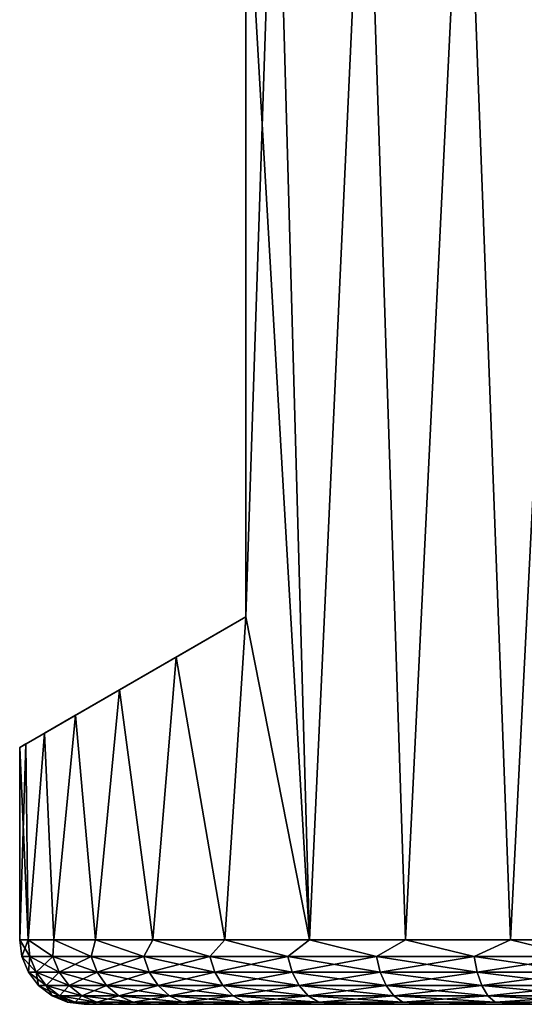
# Model space of a CAD drawing. Header units: metres. Extents: x -109 to 109, y -108 to 40.
# Tile 100 of 216: x -89.5 to -81.69, y 9.5 to 24.75. Entities that reach past the tile are written whole.
import ezdxf

# ---------------------------------------------------------------- set-up
doc = ezdxf.new("R2010")
doc.units = ezdxf.units.M
doc.layers.add('solid_K_24_42_18_000C86_XXX', color=7, linetype='CONTINUOUS')

msp = doc.modelspace()

# ---------------------------------------------------------------- linework, layer by layer
at = {"layer": 'solid_K_24_42_18_000C86_XXX'}
for points in [[(-85.537094, 29.299999, -9.345098), (-86, 15.5, -8.87412), (-86, 27.5, -8.87412)], [(-85.537094, 29.299999, -9.345098), (-85.013176, 10.5, -9.824753), (-86, 15.5, -8.87412)], [(-85.537094, 29.299999, 9.345098), (-86, 27.5, 8.87412), (-85.013176, 10.5, 9.824753)], [(-85.537094, 29.299999, -9.345098), (-84.147392, 29.299999, -10.512697), (-85.013176, 10.5, -9.824753)], [(-84.147392, 29.299999, 10.512697), (-85.537094, 29.299999, 9.345098), (-85.013176, 10.5, 9.824753)], [(-84.147392, 29.299999, -10.512697), (-83.52832, 10.5, -10.936301), (-85.013176, 10.5, -9.824753)], [(-84.147392, 29.299999, 10.512697), (-85.013176, 10.5, 9.824753), (-83.52832, 10.5, 10.936301)], [(-84.147392, 29.299999, -10.512697), (-82.608162, 29.299999, -11.475634), (-83.52832, 10.5, -10.936301)], [(-82.608162, 29.299999, 11.475634), (-84.147392, 29.299999, 10.512697), (-83.52832, 10.5, 10.936301)], [(-82.608162, 29.299999, -11.475634), (-81.900391, 10.5, -11.825219), (-83.52832, 10.5, -10.936301)], [(-82.608162, 29.299999, 11.475634), (-83.52832, 10.5, 10.936301), (-81.900391, 10.5, 11.825219)], [(-82.608162, 29.299999, -11.475634), (-80.950333, 29.299999, -12.214501), (-81.900391, 10.5, -11.825219)], [(-80.950333, 29.299999, 12.214501), (-82.608162, 29.299999, 11.475634), (-81.900391, 10.5, 11.825219)], [(-80.950333, 29.299999, -12.214501), (-80.162521, 10.5, -12.473411), (-81.900391, 10.5, -11.825219)], [(-80.950333, 29.299999, 12.214501), (-81.900391, 10.5, 11.825219), (-80.162521, 10.5, 12.473411)], [(-86, 15.5, 8.87412), (-86, 27.5, -8.87412), (-86, 15.5, -8.87412)], [(-86, 27.5, 8.87412), (-86, 27.5, -8.87412), (-86, 15.5, 8.87412)], [(-86, 27.5, 8.87412), (-86, 15.5, 8.87412), (-85.013176, 10.5, 9.824753)], [(-89.5, 13.479274), (-86, 15.5, -8.87412), (-89.404434, 13.534451, -1.573512)], [(-89.404434, 13.534451, 1.573512), (-86, 15.5, -8.87412), (-89.5, 13.479274)], [(-89.404434, 13.534451, -1.573512), (-86, 15.5, -8.87412), (-89.116829, 13.700498, -3.132985)], [(-89.116829, 13.700498, 3.132985), (-86, 15.5, -8.87412), (-89.404434, 13.534451, 1.573512)], [(-89.116829, 13.700498, -3.132985), (-86, 15.5, -8.87412), (-88.634956, 13.978708, -4.662949)], [(-88.634956, 13.978708, 4.662949), (-86, 15.5, -8.87412), (-89.116829, 13.700498, 3.132985)], [(-88.634956, 13.978708, -4.662949), (-86, 15.5, -8.87412), (-87.955872, 14.370775, -6.145155)], [(-87.955872, 14.370775, 6.145154), (-86, 15.5, -8.87412), (-88.634956, 13.978708, 4.662949)], [(-87.955872, 14.370775, -6.145155), (-86, 15.5, -8.87412), (-87.077438, 14.877942, -7.557637)], [(-87.077438, 14.877942, 7.557637), (-86, 15.5, -8.87412), (-87.955872, 14.370775, 6.145154)], [(-86.32473, 10.5, -8.513204), (-87.077438, 14.877942, -7.557637), (-86, 15.5, -8.87412)], [(-86, 15.5, 8.87412), (-86, 15.5, -8.87412), (-87.077438, 14.877942, 7.557637)], [(-86, 15.5, 8.87412), (-87.077438, 14.877942, 7.557637), (-86.32473, 10.5, 8.513204)], [(-85.013176, 10.5, -9.824753), (-86.32473, 10.5, -8.513204), (-86, 15.5, -8.87412)], [(-86, 15.5, 8.87412), (-86.32473, 10.5, 8.513204), (-85.013176, 10.5, 9.824753)], [(-87.436287, 10.5, -7.028347), (-87.955872, 14.370775, -6.145155), (-87.077438, 14.877942, -7.557637)], [(-87.077438, 14.877942, 7.557637), (-87.955872, 14.370775, 6.145154), (-87.436287, 10.5, 7.028347)], [(-86.32473, 10.5, -8.513204), (-87.436287, 10.5, -7.028347), (-87.077438, 14.877942, -7.557637)], [(-87.077438, 14.877942, 7.557637), (-87.436287, 10.5, 7.028347), (-86.32473, 10.5, 8.513204)], [(-88.325211, 10.5, -5.400408), (-88.634956, 13.978708, -4.662949), (-87.955872, 14.370775, -6.145155)], [(-87.955872, 14.370775, 6.145154), (-88.634956, 13.978708, 4.662949), (-88.325211, 10.5, 5.400408)], [(-87.436287, 10.5, -7.028347), (-88.325211, 10.5, -5.400408), (-87.955872, 14.370775, -6.145155)], [(-87.955872, 14.370775, 6.145154), (-88.325211, 10.5, 5.400408), (-87.436287, 10.5, 7.028347)], [(-88.973404, 10.5, -3.662532), (-89.116829, 13.700498, -3.132985), (-88.634956, 13.978708, -4.662949)], [(-88.634956, 13.978708, 4.662949), (-89.116829, 13.700498, 3.132985), (-88.973404, 10.5, 3.662532)], [(-88.325211, 10.5, -5.400408), (-88.973404, 10.5, -3.662532), (-88.634956, 13.978708, -4.662949)], [(-88.634956, 13.978708, 4.662949), (-88.973404, 10.5, 3.662532), (-88.325211, 10.5, 5.400408)], [(-89.367676, 10.5, -1.850097), (-89.404434, 13.534451, -1.573512), (-89.116829, 13.700498, -3.132985)], [(-89.116829, 13.700498, 3.132985), (-89.404434, 13.534451, 1.573512), (-89.367676, 10.5, 1.850097)], [(-88.973404, 10.5, -3.662532), (-89.367676, 10.5, -1.850097), (-89.116829, 13.700498, -3.132985)], [(-89.116829, 13.700498, 3.132985), (-89.367676, 10.5, 1.850097), (-88.973404, 10.5, 3.662532)], [(-89.5, 10.5), (-89.5, 13.479274), (-89.404434, 13.534451, -1.573512)], [(-89.367676, 10.5, -1.850097), (-89.5, 10.5), (-89.404434, 13.534451, -1.573512)], [(-89.404434, 13.534451, 1.573512), (-89.5, 13.479274), (-89.367676, 10.5, 1.850097)], [(-89.367676, 10.5, 1.850097), (-89.5, 13.479274), (-89.5, 10.5)], [(-89.465927, 10.241181), (-89.5, 10.5), (-89.367676, 10.5, -1.850097)], [(-89.345161, 10.241181, 1.765527), (-89.367676, 10.5, 1.850097), (-89.5, 10.5)], [(-89.465927, 10.241181), (-89.345161, 10.241181, 1.765527), (-89.5, 10.5)], [(-89.345161, 10.241181, -1.765527), (-89.465927, 10.241181), (-89.367676, 10.5, -1.850097)], [(-88.985115, 10.241181, -3.498165), (-89.367676, 10.5, -1.850097), (-88.973404, 10.5, -3.662532)], [(-88.985115, 10.241181, -3.498165), (-89.345161, 10.241181, -1.765527), (-89.367676, 10.5, -1.850097)], [(-88.985115, 10.241181, 3.498165), (-88.973404, 10.5, 3.662532), (-89.367676, 10.5, 1.850097)], [(-89.345161, 10.241181, 1.765527), (-88.985115, 10.241181, 3.498165), (-89.367676, 10.5, 1.850097)], [(-88.392494, 10.241181, -5.165639), (-88.985115, 10.241181, -3.498165), (-88.973404, 10.5, -3.662532)], [(-88.985115, 10.241181, 3.498165), (-88.392494, 10.241181, 5.165639), (-88.973404, 10.5, 3.662532)], [(-88.392494, 10.241181, -5.165639), (-88.973404, 10.5, -3.662532), (-88.325211, 10.5, -5.400408)], [(-88.392494, 10.241181, 5.165639), (-88.325211, 10.5, 5.400408), (-88.973404, 10.5, 3.662532)], [(-87.578339, 10.241181, -6.736887), (-88.392494, 10.241181, -5.165639), (-88.325211, 10.5, -5.400408)], [(-88.392494, 10.241181, 5.165639), (-87.578339, 10.241181, 6.736887), (-88.325211, 10.5, 5.400408)], [(-87.578339, 10.241181, -6.736887), (-88.325211, 10.5, -5.400408), (-87.436287, 10.5, -7.028347)], [(-87.578339, 10.241181, 6.736887), (-87.436287, 10.5, 7.028347), (-88.325211, 10.5, 5.400408)], [(-86.557816, 10.241181, -8.182639), (-87.578339, 10.241181, -6.736887), (-87.436287, 10.5, -7.028347)], [(-87.578339, 10.241181, 6.736887), (-86.557816, 10.241181, 8.182639), (-87.436287, 10.5, 7.028347)], [(-86.557816, 10.241181, -8.182639), (-87.436287, 10.5, -7.028347), (-86.32473, 10.5, -8.513204)], [(-86.557816, 10.241181, 8.182639), (-86.32473, 10.5, 8.513204), (-87.436287, 10.5, 7.028347)], [(-85.34993, 10.241181, -9.475965), (-86.557816, 10.241181, -8.182639), (-86.32473, 10.5, -8.513204)], [(-86.557816, 10.241181, 8.182639), (-85.34993, 10.241181, 9.475965), (-86.32473, 10.5, 8.513204)], [(-85.34993, 10.241181, -9.475965), (-86.32473, 10.5, -8.513204), (-85.013176, 10.5, -9.824753)], [(-85.34993, 10.241181, 9.475965), (-85.013176, 10.5, 9.824753), (-86.32473, 10.5, 8.513204)], [(-83.977196, 10.241181, -10.592771), (-85.34993, 10.241181, -9.475965), (-85.013176, 10.5, -9.824753)], [(-85.34993, 10.241181, 9.475965), (-83.977196, 10.241181, 10.592771), (-85.013176, 10.5, 9.824753)], [(-83.977196, 10.241181, -10.592771), (-85.013176, 10.5, -9.824753), (-83.52832, 10.5, -10.936301)], [(-83.977196, 10.241181, 10.592771), (-83.52832, 10.5, 10.936301), (-85.013176, 10.5, 9.824753)], [(-82.465172, 10.241181, -11.512254), (-83.977196, 10.241181, -10.592771), (-83.52832, 10.5, -10.936301)], [(-83.977196, 10.241181, 10.592771), (-82.465172, 10.241181, 11.512254), (-83.52832, 10.5, 10.936301)], [(-82.465172, 10.241181, -11.512254), (-83.52832, 10.5, -10.936301), (-81.900391, 10.5, -11.825219)], [(-82.465172, 10.241181, 11.512254), (-81.900391, 10.5, 11.825219), (-83.52832, 10.5, 10.936301)], [(-80.842026, 10.241181, -12.217285), (-82.465172, 10.241181, -11.512254), (-81.900391, 10.5, -11.825219)], [(-82.465172, 10.241181, 11.512254), (-80.842026, 10.241181, 12.217285), (-81.900391, 10.5, 11.825219)], [(-80.842026, 10.241181, -12.217285), (-81.900391, 10.5, -11.825219), (-80.162521, 10.5, -12.473411)], [(-80.842026, 10.241181, 12.217285), (-80.162521, 10.5, 12.473411), (-81.900391, 10.5, 11.825219)], [(-89.246063, 9.999773, 1.751906), (-89.345161, 10.241181, 1.765527), (-89.465927, 10.241181)], [(-89.365898, 9.999773, 0), (-89.246063, 9.999773, 1.751906), (-89.465927, 10.241181)], [(-89.345161, 10.241181, -1.765527), (-89.365898, 9.999773, 0), (-89.465927, 10.241181)], [(-89.246063, 9.999773, -1.751906), (-89.365898, 9.999773, 0), (-89.345161, 10.241181, -1.765527)], [(-88.888794, 9.999773, 3.471177), (-88.985115, 10.241181, 3.498165), (-89.345161, 10.241181, 1.765527)], [(-89.246063, 9.999773, 1.751906), (-88.888794, 9.999773, 3.471177), (-89.345161, 10.241181, 1.765527)], [(-89.246063, 9.999773, -1.751906), (-89.345161, 10.241181, -1.765527), (-88.985115, 10.241181, -3.498165)], [(-88.888794, 9.999773, -3.471177), (-89.246063, 9.999773, -1.751906), (-88.985115, 10.241181, -3.498165)], [(-88.300743, 9.999773, 5.125786), (-88.392494, 10.241181, 5.165639), (-88.985115, 10.241181, 3.498165)], [(-88.888794, 9.999773, 3.471177), (-88.300743, 9.999773, 5.125786), (-88.985115, 10.241181, 3.498165)], [(-88.888794, 9.999773, -3.471177), (-88.985115, 10.241181, -3.498165), (-88.392494, 10.241181, -5.165639)], [(-88.300743, 9.999773, -5.125786), (-88.888794, 9.999773, -3.471177), (-88.392494, 10.241181, -5.165639)], [(-87.492867, 9.999773, 6.684912), (-87.578339, 10.241181, 6.736887), (-88.392494, 10.241181, 5.165639)], [(-88.300743, 9.999773, 5.125786), (-87.492867, 9.999773, 6.684912), (-88.392494, 10.241181, 5.165639)], [(-88.300743, 9.999773, -5.125786), (-88.392494, 10.241181, -5.165639), (-87.578339, 10.241181, -6.736887)], [(-87.492867, 9.999773, -6.684912), (-88.300743, 9.999773, -5.125786), (-87.578339, 10.241181, -6.736887)], [(-86.480217, 9.999773, 8.119511), (-86.557816, 10.241181, 8.182639), (-87.578339, 10.241181, 6.736887)], [(-87.492867, 9.999773, 6.684912), (-86.480217, 9.999773, 8.119511), (-87.578339, 10.241181, 6.736887)], [(-87.492867, 9.999773, -6.684912), (-87.578339, 10.241181, -6.736887), (-86.557816, 10.241181, -8.182639)], [(-86.480217, 9.999773, -8.119511), (-87.492867, 9.999773, -6.684912), (-86.557816, 10.241181, -8.182639)], [(-85.281654, 9.999773, 9.402859), (-85.34993, 10.241181, 9.475965), (-86.557816, 10.241181, 8.182639)], [(-86.480217, 9.999773, 8.119511), (-85.281654, 9.999773, 9.402859), (-86.557816, 10.241181, 8.182639)], [(-86.480217, 9.999773, -8.119511), (-86.557816, 10.241181, -8.182639), (-85.34993, 10.241181, -9.475965)], [(-85.281654, 9.999773, -9.402859), (-86.480217, 9.999773, -8.119511), (-85.34993, 10.241181, -9.475965)], [(-83.91951, 9.999773, 10.511048), (-83.977196, 10.241181, 10.592771), (-85.34993, 10.241181, 9.475965)], [(-85.281654, 9.999773, 9.402859), (-83.91951, 9.999773, 10.511048), (-85.34993, 10.241181, 9.475965)], [(-85.281654, 9.999773, -9.402859), (-85.34993, 10.241181, -9.475965), (-83.977196, 10.241181, -10.592771)], [(-83.91951, 9.999773, -10.511048), (-85.281654, 9.999773, -9.402859), (-83.977196, 10.241181, -10.592771)], [(-82.419151, 9.999773, 11.423437), (-82.465172, 10.241181, 11.512254), (-83.977196, 10.241181, 10.592771)], [(-83.91951, 9.999773, 10.511048), (-82.419151, 9.999773, 11.423437), (-83.977196, 10.241181, 10.592771)], [(-83.91951, 9.999773, -10.511048), (-83.977196, 10.241181, -10.592771), (-82.465172, 10.241181, -11.512254)], [(-82.419151, 9.999773, -11.423437), (-83.91951, 9.999773, -10.511048), (-82.465172, 10.241181, -11.512254)], [(-80.808525, 9.999773, 12.12303), (-80.842026, 10.241181, 12.217285), (-82.465172, 10.241181, 11.512254)], [(-82.419151, 9.999773, 11.423437), (-80.808525, 9.999773, 12.12303), (-82.465172, 10.241181, 11.512254)], [(-82.419151, 9.999773, -11.423437), (-82.465172, 10.241181, -11.512254), (-80.842026, 10.241181, -12.217285)], [(-80.808525, 9.999773, -12.12303), (-82.419151, 9.999773, -11.423437), (-80.842026, 10.241181, -12.217285)], [(-89.088387, 9.792523, 1.730234), (-89.246063, 9.999773, 1.751906), (-89.365898, 9.999773, 0)], [(-89.206734, 9.792523, 0), (-89.088387, 9.792523, 1.730234), (-89.365898, 9.999773, 0)], [(-89.246063, 9.999773, -1.751906), (-89.206734, 9.792523, 0), (-89.365898, 9.999773, 0)], [(-88.735535, 9.792523, 3.428236), (-88.888794, 9.999773, 3.471177), (-89.246063, 9.999773, 1.751906)], [(-89.088387, 9.792523, 1.730234), (-88.735535, 9.792523, 3.428236), (-89.246063, 9.999773, 1.751906)], [(-89.088387, 9.792523, -1.730234), (-89.206734, 9.792523, 0), (-89.246063, 9.999773, -1.751906)], [(-89.088387, 9.792523, -1.730234), (-89.246063, 9.999773, -1.751906), (-88.888794, 9.999773, -3.471177)], [(-88.735535, 9.792523, -3.428236), (-89.088387, 9.792523, -1.730234), (-88.888794, 9.999773, -3.471177)], [(-88.154762, 9.792523, 5.062377), (-88.300743, 9.999773, 5.125786), (-88.888794, 9.999773, 3.471177)], [(-88.735535, 9.792523, 3.428236), (-88.154762, 9.792523, 5.062377), (-88.888794, 9.999773, 3.471177)], [(-88.735535, 9.792523, -3.428236), (-88.888794, 9.999773, -3.471177), (-88.300743, 9.999773, -5.125786)], [(-88.154762, 9.792523, -5.062377), (-88.735535, 9.792523, -3.428236), (-88.300743, 9.999773, -5.125786)], [(-87.35688, 9.792523, 6.602216), (-87.492867, 9.999773, 6.684912), (-88.300743, 9.999773, 5.125786)], [(-88.154762, 9.792523, 5.062377), (-87.35688, 9.792523, 6.602216), (-88.300743, 9.999773, 5.125786)], [(-88.154762, 9.792523, -5.062377), (-88.300743, 9.999773, -5.125786), (-87.492867, 9.999773, -6.684912)], [(-87.35688, 9.792523, -6.602216), (-88.154762, 9.792523, -5.062377), (-87.492867, 9.999773, -6.684912)], [(-86.356758, 9.792523, 8.019068), (-86.480217, 9.999773, 8.119511), (-87.492867, 9.999773, 6.684912)], [(-87.35688, 9.792523, 6.602216), (-86.356758, 9.792523, 8.019068), (-87.492867, 9.999773, 6.684912)], [(-87.35688, 9.792523, -6.602216), (-87.492867, 9.999773, -6.684912), (-86.480217, 9.999773, -8.119511)], [(-86.356758, 9.792523, -8.019068), (-87.35688, 9.792523, -6.602216), (-86.480217, 9.999773, -8.119511)], [(-85.173019, 9.792523, 9.28654), (-85.281654, 9.999773, 9.402859), (-86.480217, 9.999773, 8.119511)], [(-86.356758, 9.792523, 8.019068), (-85.173019, 9.792523, 9.28654), (-86.480217, 9.999773, 8.119511)], [(-86.356758, 9.792523, -8.019068), (-86.480217, 9.999773, -8.119511), (-85.281654, 9.999773, -9.402859)], [(-85.173019, 9.792523, -9.28654), (-86.356758, 9.792523, -8.019068), (-85.281654, 9.999773, -9.402859)], [(-83.827728, 9.792523, 10.381021), (-83.91951, 9.999773, 10.511048), (-85.281654, 9.999773, 9.402859)], [(-85.173019, 9.792523, 9.28654), (-83.827728, 9.792523, 10.381021), (-85.281654, 9.999773, 9.402859)], [(-85.173019, 9.792523, -9.28654), (-85.281654, 9.999773, -9.402859), (-83.91951, 9.999773, -10.511048)], [(-83.827728, 9.792523, -10.381021), (-85.173019, 9.792523, -9.28654), (-83.91951, 9.999773, -10.511048)], [(-82.345924, 9.792523, 11.282124), (-82.419151, 9.999773, 11.423437), (-83.91951, 9.999773, 10.511048)], [(-83.827728, 9.792523, 10.381021), (-82.345924, 9.792523, 11.282124), (-83.91951, 9.999773, 10.511048)], [(-83.827728, 9.792523, -10.381021), (-83.91951, 9.999773, -10.511048), (-82.419151, 9.999773, -11.423437)], [(-82.345924, 9.792523, -11.282124), (-83.827728, 9.792523, -10.381021), (-82.419151, 9.999773, -11.423437)], [(-80.755226, 9.792523, 11.973062), (-80.808525, 9.999773, 12.12303), (-82.419151, 9.999773, 11.423437)], [(-82.345924, 9.792523, 11.282124), (-80.755226, 9.792523, 11.973062), (-82.419151, 9.999773, 11.423437)], [(-82.345924, 9.792523, -11.282124), (-82.419151, 9.999773, -11.423437), (-80.808525, 9.999773, -12.12303)], [(-80.755226, 9.792523, -11.973062), (-82.345924, 9.792523, -11.282124), (-80.808525, 9.999773, -12.12303)], [(-88.882904, 9.633582, 1.70199), (-89.088387, 9.792523, 1.730234), (-89.206734, 9.792523, 0)], [(-88.999321, 9.633582, 0), (-88.882904, 9.633582, 1.70199), (-89.206734, 9.792523, 0)], [(-89.088387, 9.792523, -1.730234), (-88.999321, 9.633582, 0), (-89.206734, 9.792523, 0)], [(-88.535812, 9.633582, 3.372276), (-88.735535, 9.792523, 3.428236), (-89.088387, 9.792523, 1.730234)], [(-88.882904, 9.633582, 1.70199), (-88.535812, 9.633582, 3.372276), (-89.088387, 9.792523, 1.730234)], [(-88.882904, 9.633582, -1.70199), (-88.999321, 9.633582, 0), (-89.088387, 9.792523, -1.730234)], [(-88.882904, 9.633582, -1.70199), (-89.088387, 9.792523, -1.730234), (-88.735535, 9.792523, -3.428236)], [(-88.535812, 9.633582, -3.372276), (-88.882904, 9.633582, -1.70199), (-88.735535, 9.792523, -3.428236)], [(-87.964516, 9.633582, 4.979743), (-88.154762, 9.792523, 5.062377), (-88.735535, 9.792523, 3.428236)], [(-88.535812, 9.633582, 3.372276), (-87.964516, 9.633582, 4.979743), (-88.735535, 9.792523, 3.428236)], [(-88.535812, 9.633582, -3.372276), (-88.735535, 9.792523, -3.428236), (-88.154762, 9.792523, -5.062377)], [(-87.964516, 9.633582, -4.979743), (-88.535812, 9.633582, -3.372276), (-88.154762, 9.792523, -5.062377)], [(-87.179665, 9.633582, 6.494446), (-87.35688, 9.792523, 6.602216), (-88.154762, 9.792523, 5.062377)], [(-87.964516, 9.633582, 4.979743), (-87.179665, 9.633582, 6.494446), (-88.154762, 9.792523, 5.062377)], [(-87.964516, 9.633582, -4.979743), (-88.154762, 9.792523, -5.062377), (-87.35688, 9.792523, -6.602216)], [(-87.179665, 9.633582, -6.494446), (-87.964516, 9.633582, -4.979743), (-87.35688, 9.792523, -6.602216)], [(-86.195862, 9.633582, 7.88817), (-86.356758, 9.792523, 8.019068), (-87.35688, 9.792523, 6.602216)], [(-87.179665, 9.633582, 6.494446), (-86.195862, 9.633582, 7.88817), (-87.35688, 9.792523, 6.602216)], [(-87.179665, 9.633582, -6.494446), (-87.35688, 9.792523, -6.602216), (-86.356758, 9.792523, -8.019068)], [(-86.195862, 9.633582, -7.88817), (-87.179665, 9.633582, -6.494446), (-86.356758, 9.792523, -8.019068)], [(-85.031448, 9.633582, 9.134953), (-85.173019, 9.792523, 9.28654), (-86.356758, 9.792523, 8.019068)], [(-86.195862, 9.633582, 7.88817), (-85.031448, 9.633582, 9.134953), (-86.356758, 9.792523, 8.019068)], [(-86.195862, 9.633582, -7.88817), (-86.356758, 9.792523, -8.019068), (-85.173019, 9.792523, -9.28654)], [(-85.031448, 9.633582, -9.134953), (-86.195862, 9.633582, -7.88817), (-85.173019, 9.792523, -9.28654)], [(-83.708115, 9.633582, 10.211568), (-83.827728, 9.792523, 10.381021), (-85.173019, 9.792523, 9.28654)], [(-85.031448, 9.633582, 9.134953), (-83.708115, 9.633582, 10.211568), (-85.173019, 9.792523, 9.28654)], [(-85.031448, 9.633582, -9.134953), (-85.173019, 9.792523, -9.28654), (-83.827728, 9.792523, -10.381021)], [(-83.708115, 9.633582, -10.211568), (-85.031448, 9.633582, -9.134953), (-83.827728, 9.792523, -10.381021)], [(-82.250504, 9.633582, 11.097961), (-82.345924, 9.792523, 11.282124), (-83.827728, 9.792523, 10.381021)], [(-83.708115, 9.633582, 10.211568), (-82.250504, 9.633582, 11.097961), (-83.827728, 9.792523, 10.381021)], [(-83.708115, 9.633582, -10.211568), (-83.827728, 9.792523, -10.381021), (-82.345924, 9.792523, -11.282124)], [(-82.250504, 9.633582, -11.097961), (-83.708115, 9.633582, -10.211568), (-82.345924, 9.792523, -11.282124)], [(-80.685768, 9.633582, 11.77762), (-80.755226, 9.792523, 11.973062), (-82.345924, 9.792523, 11.282124)], [(-82.250504, 9.633582, 11.097961), (-80.685768, 9.633582, 11.77762), (-82.345924, 9.792523, 11.282124)], [(-82.250504, 9.633582, -11.097961), (-82.345924, 9.792523, -11.282124), (-80.755226, 9.792523, -11.973062)], [(-80.685768, 9.633582, -11.77762), (-82.250504, 9.633582, -11.097961), (-80.755226, 9.792523, -11.973062)], [(-88.643639, 9.533804, 1.669105), (-88.882904, 9.633582, 1.70199), (-88.999321, 9.633582, 0)], [(-88.757805, 9.533804), (-88.643639, 9.533804, 1.669105), (-88.999321, 9.633582, 0)], [(-88.882904, 9.633582, -1.70199), (-88.757805, 9.533804), (-88.999321, 9.633582, 0)], [(-88.303253, 9.533804, 3.307117), (-88.535812, 9.633582, 3.372276), (-88.882904, 9.633582, 1.70199)], [(-88.643639, 9.533804, 1.669105), (-88.303253, 9.533804, 3.307117), (-88.882904, 9.633582, 1.70199)], [(-88.643639, 9.533804, -1.669105), (-88.757805, 9.533804), (-88.882904, 9.633582, -1.70199)], [(-88.643639, 9.533804, -1.669105), (-88.882904, 9.633582, -1.70199), (-88.535812, 9.633582, -3.372276)], [(-88.303253, 9.533804, -3.307117), (-88.643639, 9.533804, -1.669105), (-88.535812, 9.633582, -3.372276)], [(-87.742996, 9.533804, 4.883524), (-87.964516, 9.633582, 4.979743), (-88.535812, 9.633582, 3.372276)], [(-88.303253, 9.533804, 3.307117), (-87.742996, 9.533804, 4.883524), (-88.535812, 9.633582, 3.372276)], [(-88.303253, 9.533804, -3.307117), (-88.535812, 9.633582, -3.372276), (-87.964516, 9.633582, -4.979743)], [(-87.742996, 9.533804, -4.883524), (-88.303253, 9.533804, -3.307117), (-87.964516, 9.633582, -4.979743)], [(-86.973305, 9.533804, 6.36896), (-87.179665, 9.633582, 6.494446), (-87.964516, 9.633582, 4.979743)], [(-87.742996, 9.533804, 4.883524), (-86.973305, 9.533804, 6.36896), (-87.964516, 9.633582, 4.979743)], [(-87.742996, 9.533804, -4.883524), (-87.964516, 9.633582, -4.979743), (-87.179665, 9.633582, -6.494446)], [(-86.973305, 9.533804, -6.36896), (-87.742996, 9.533804, -4.883524), (-87.179665, 9.633582, -6.494446)], [(-86.008522, 9.533804, 7.735754), (-86.195862, 9.633582, 7.88817), (-87.179665, 9.633582, 6.494446)], [(-86.973305, 9.533804, 6.36896), (-86.008522, 9.533804, 7.735754), (-87.179665, 9.633582, 6.494446)], [(-86.973305, 9.533804, -6.36896), (-87.179665, 9.633582, -6.494446), (-86.195862, 9.633582, -7.88817)], [(-86.008522, 9.533804, -7.735754), (-86.973305, 9.533804, -6.36896), (-86.195862, 9.633582, -7.88817)], [(-84.866608, 9.533804, 8.958447), (-85.031448, 9.633582, 9.134953), (-86.195862, 9.633582, 7.88817)], [(-86.008522, 9.533804, 7.735754), (-84.866608, 9.533804, 8.958447), (-86.195862, 9.633582, 7.88817)], [(-86.008522, 9.533804, -7.735754), (-86.195862, 9.633582, -7.88817), (-85.031448, 9.633582, -9.134953)], [(-84.866608, 9.533804, -8.958447), (-86.008522, 9.533804, -7.735754), (-85.031448, 9.633582, -9.134953)], [(-83.56884, 9.533804, 10.014259), (-83.708115, 9.633582, 10.211568), (-85.031448, 9.633582, 9.134953)], [(-84.866608, 9.533804, 8.958447), (-83.56884, 9.533804, 10.014259), (-85.031448, 9.633582, 9.134953)], [(-84.866608, 9.533804, -8.958447), (-85.031448, 9.633582, -9.134953), (-83.708115, 9.633582, -10.211568)], [(-83.56884, 9.533804, -10.014259), (-84.866608, 9.533804, -8.958447), (-83.708115, 9.633582, -10.211568)], [(-82.139389, 9.533804, 10.883526), (-82.250504, 9.633582, 11.097961), (-83.708115, 9.633582, 10.211568)], [(-83.56884, 9.533804, 10.014259), (-82.139389, 9.533804, 10.883526), (-83.708115, 9.633582, 10.211568)], [(-83.56884, 9.533804, -10.014259), (-83.708115, 9.633582, -10.211568), (-82.250504, 9.633582, -11.097961)], [(-82.139389, 9.533804, -10.883526), (-83.56884, 9.533804, -10.014259), (-82.250504, 9.633582, -11.097961)], [(-80.604889, 9.533804, 11.550053), (-80.685768, 9.633582, 11.77762), (-82.250504, 9.633582, 11.097961)], [(-82.139389, 9.533804, 10.883526), (-80.604889, 9.533804, 11.550053), (-82.250504, 9.633582, 11.097961)], [(-82.139389, 9.533804, -10.883526), (-82.250504, 9.633582, -11.097961), (-80.685768, 9.633582, -11.77762)], [(-80.604889, 9.533804, -11.550053), (-82.139389, 9.533804, -10.883526), (-80.685768, 9.633582, -11.77762)], [(-88.757805, 9.533804), (-88.5, 9.5), (-88.378685, 9.5, 1.70156)], [(-88.643639, 9.533804, -1.669105), (-88.5, 9.5), (-88.757805, 9.533804)], [(-88.757805, 9.533804), (-88.378685, 9.5, 1.70156), (-88.643639, 9.533804, 1.669105)], [(-88.643639, 9.533804, -1.669105), (-88.378693, 9.5, -1.701548), (-88.5, 9.5)], [(-88.303253, 9.533804, -3.307117), (-88.378693, 9.5, -1.701548), (-88.643639, 9.533804, -1.669105)], [(-88.643639, 9.533804, 1.669105), (-88.378685, 9.5, 1.70156), (-88.303253, 9.533804, 3.307117)], [(-88.5, 9.5), (-88.378693, 9.5, -1.701548), (-64.5, 9.5)], [(-64.621307, 9.5, 1.701548), (-88.5, 9.5), (-64.5, 9.5)], [(-64.621307, 9.5, 1.701548), (-88.378685, 9.5, 1.70156), (-88.5, 9.5)], [(-88.303253, 9.533804, -3.307117), (-88.015221, 9.5, -3.376303), (-88.378693, 9.5, -1.701548)], [(-88.378693, 9.5, -1.701548), (-64.621315, 9.5, -1.70156), (-64.5, 9.5)], [(-88.378693, 9.5, -1.701548), (-88.015221, 9.5, -3.376303), (-64.621315, 9.5, -1.70156)], [(-88.303253, 9.533804, 3.307117), (-88.378685, 9.5, 1.70156), (-88.015221, 9.5, 3.376315)], [(-64.984779, 9.5, 3.376303), (-88.015221, 9.5, 3.376315), (-88.378685, 9.5, 1.70156)], [(-64.621307, 9.5, 1.701548), (-64.984779, 9.5, 3.376303), (-88.378685, 9.5, 1.70156)], [(-87.742996, 9.533804, -4.883524), (-88.015221, 9.5, -3.376303), (-88.303253, 9.533804, -3.307117)], [(-88.303253, 9.533804, 3.307117), (-88.015221, 9.5, 3.376315), (-87.742996, 9.533804, 4.883524)], [(-87.742996, 9.533804, -4.883524), (-87.417465, 9.5, -4.980812), (-88.015221, 9.5, -3.376303)], [(-87.742996, 9.533804, 4.883524), (-88.015221, 9.5, 3.376315), (-87.417465, 9.5, 4.980823)], [(-88.015221, 9.5, -3.376303), (-64.984779, 9.5, -3.376315), (-64.621315, 9.5, -1.70156)], [(-88.015221, 9.5, -3.376303), (-87.417465, 9.5, -4.980812), (-64.984779, 9.5, -3.376315)], [(-65.582535, 9.5, 4.980812), (-87.417465, 9.5, 4.980823), (-88.015221, 9.5, 3.376315)], [(-64.984779, 9.5, 3.376303), (-65.582535, 9.5, 4.980812), (-88.015221, 9.5, 3.376315)], [(-86.973305, 9.533804, -6.36896), (-87.417465, 9.5, -4.980812), (-87.742996, 9.533804, -4.883524)], [(-87.742996, 9.533804, 4.883524), (-87.417465, 9.5, 4.980823), (-86.973305, 9.533804, 6.36896)], [(-86.973305, 9.533804, -6.36896), (-86.597107, 9.5, -6.484455), (-87.417465, 9.5, -4.980812)], [(-86.973305, 9.533804, 6.36896), (-87.417465, 9.5, 4.980823), (-86.597099, 9.5, 6.484466)], [(-87.417465, 9.5, -4.980812), (-65.582535, 9.5, -4.980823), (-64.984779, 9.5, -3.376315)], [(-87.417465, 9.5, -4.980812), (-86.597107, 9.5, -6.484455), (-65.582535, 9.5, -4.980823)], [(-66.402893, 9.5, 6.484455), (-86.597099, 9.5, 6.484466), (-87.417465, 9.5, 4.980823)], [(-65.582535, 9.5, 4.980812), (-66.402893, 9.5, 6.484455), (-87.417465, 9.5, 4.980823)], [(-86.008522, 9.533804, -7.735754), (-86.597107, 9.5, -6.484455), (-86.973305, 9.533804, -6.36896)], [(-86.973305, 9.533804, 6.36896), (-86.597099, 9.5, 6.484466), (-86.008522, 9.533804, 7.735754)], [(-86.008522, 9.533804, -7.735754), (-85.57132, 9.5, -7.855626), (-86.597107, 9.5, -6.484455)], [(-86.597107, 9.5, -6.484455), (-66.402901, 9.5, -6.484466), (-65.582535, 9.5, -4.980823)], [(-86.597107, 9.5, -6.484455), (-85.57132, 9.5, -7.855626), (-66.402901, 9.5, -6.484466)], [(-86.008522, 9.533804, 7.735754), (-86.597099, 9.5, 6.484466), (-85.571312, 9.5, 7.855635)], [(-67.42868, 9.5, 7.855626), (-85.571312, 9.5, 7.855635), (-86.597099, 9.5, 6.484466)], [(-66.402893, 9.5, 6.484455), (-67.42868, 9.5, 7.855626), (-86.597099, 9.5, 6.484466)], [(-84.866608, 9.533804, -8.958447), (-85.57132, 9.5, -7.855626), (-86.008522, 9.533804, -7.735754)], [(-86.008522, 9.533804, 7.735754), (-85.571312, 9.5, 7.855635), (-84.866608, 9.533804, 8.958447)], [(-84.866608, 9.533804, -8.958447), (-84.360359, 9.5, -9.067214), (-85.57132, 9.5, -7.855626)], [(-85.57132, 9.5, -7.855626), (-67.428688, 9.5, -7.855635), (-66.402901, 9.5, -6.484466)], [(-85.57132, 9.5, -7.855626), (-84.360359, 9.5, -9.067214), (-67.428688, 9.5, -7.855635)], [(-84.866608, 9.533804, 8.958447), (-85.571312, 9.5, 7.855635), (-84.360352, 9.5, 9.067223)], [(-68.639641, 9.5, 9.067214), (-84.360352, 9.5, 9.067223), (-85.571312, 9.5, 7.855635)], [(-67.42868, 9.5, 7.855626), (-68.639641, 9.5, 9.067214), (-85.571312, 9.5, 7.855635)], [(-83.56884, 9.533804, -10.014259), (-84.360359, 9.5, -9.067214), (-84.866608, 9.533804, -8.958447)], [(-84.866608, 9.533804, 8.958447), (-84.360352, 9.5, 9.067223), (-83.56884, 9.533804, 10.014259)], [(-83.56884, 9.533804, -10.014259), (-82.989746, 9.5, -10.093707), (-84.360359, 9.5, -9.067214)], [(-84.360359, 9.5, -9.067214), (-68.639648, 9.5, -9.067223), (-67.428688, 9.5, -7.855635)], [(-84.360359, 9.5, -9.067214), (-82.989746, 9.5, -10.093707), (-68.639648, 9.5, -9.067223)], [(-83.56884, 9.533804, 10.014259), (-84.360352, 9.5, 9.067223), (-82.989738, 9.5, 10.093714)], [(-70.010254, 9.5, 10.093707), (-82.989738, 9.5, 10.093714), (-84.360352, 9.5, 9.067223)], [(-68.639641, 9.5, 9.067214), (-70.010254, 9.5, 10.093707), (-84.360352, 9.5, 9.067223)], [(-82.139389, 9.533804, -10.883526), (-82.989746, 9.5, -10.093707), (-83.56884, 9.533804, -10.014259)], [(-83.56884, 9.533804, 10.014259), (-82.989738, 9.5, 10.093714), (-82.139389, 9.533804, 10.883526)], [(-82.139389, 9.533804, -10.883526), (-81.48642, 9.5, -10.914902), (-82.989746, 9.5, -10.093707)], [(-82.989746, 9.5, -10.093707), (-70.010262, 9.5, -10.093714), (-68.639648, 9.5, -9.067223)], [(-82.989746, 9.5, -10.093707), (-81.48642, 9.5, -10.914902), (-70.010262, 9.5, -10.093714)], [(-82.139389, 9.533804, 10.883526), (-82.989738, 9.5, 10.093714), (-81.486404, 9.5, 10.914907)], [(-71.51358, 9.5, 10.914902), (-81.486404, 9.5, 10.914907), (-82.989738, 9.5, 10.093714)], [(-70.010254, 9.5, 10.093707), (-71.51358, 9.5, 10.914902), (-82.989738, 9.5, 10.093714)], [(-80.604889, 9.533804, -11.550053), (-81.48642, 9.5, -10.914902), (-82.139389, 9.533804, -10.883526)], [(-82.139389, 9.533804, 10.883526), (-81.486404, 9.5, 10.914907), (-80.604889, 9.533804, 11.550053)]]:
    msp.add_3dface(points, dxfattribs=at)

doc.saveas('drawing.dxf')
